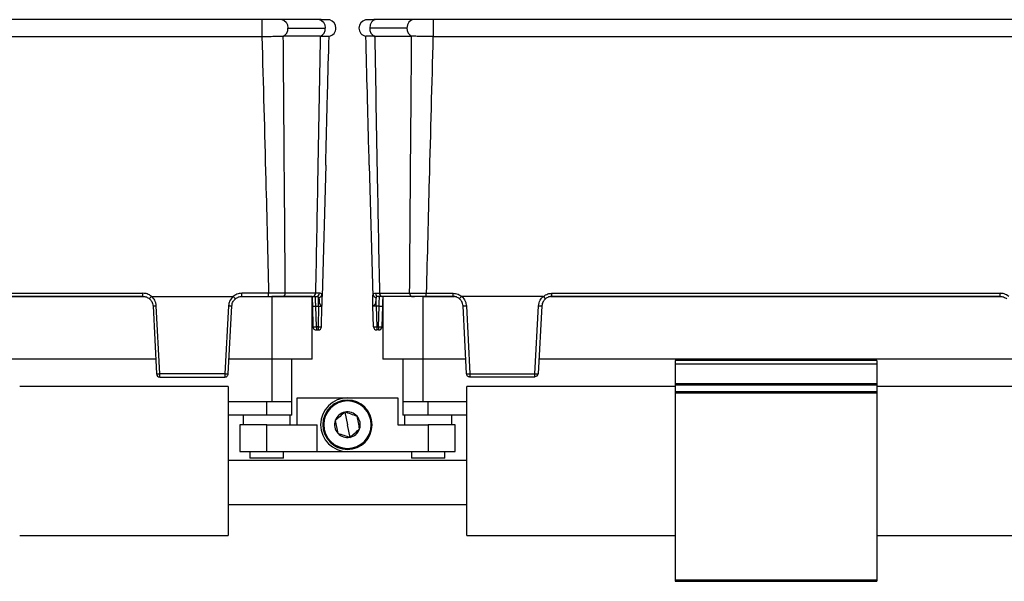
# Model space of a CAD drawing. Header units: millimetres. Extents: x -724 to 2929, y 427 to 799.
# Tile 48 of 51: x 2378 to 2525, y 596 to 680. Entities that reach past the tile are written whole.
import ezdxf

# ---------------------------------------------------------------- set-up
doc = ezdxf.new("R2010")
doc.units = ezdxf.units.MM

# ---------------------------------------------------------------- blocks, each defined once
blk = doc.blocks.new('Drawing View6')
at = {"color": 7, "linetype": 'Continuous', "lineweight": 25}
for p, q in [((-130.51, 0), (-232.52, 0)), ((-130.51, 0), (-130.51, -2.49)), ((-121.96, 0), (-127.5, 0)), ((-108.02, 0), (-113.56, 0)), ((-105.02, 0), (-105.02, -2.49)), ((-3.01, 0), (-105.02, 0)), ((-126.62, -1.25), (-121.08, -1.25)), ((-108.91, -1.25), (-114.45, -1.25)), ((-232.52, -2.49), (-130.51, -2.49)), ((-127.35, -2.48), (-127.3, -2.48)), ((-121.81, -2.48), (-127.3, -2.48)), ((-113.71, -2.48), (-108.22, -2.48)), ((-108.18, -2.48), (-108.22, -2.48)), ((-105.02, -2.49), (-3.01, -2.49)), ((-121, -21.65), (-121.51, -41.18)), ((-114.52, -21.65), (-114.01, -41.18)), ((-214.85, -40.72), (-148.17, -40.72)), ((-148.17, -41.18), (-148.17, -40.72)), ((-129.48, -40.72), (-133.46, -40.72)), ((-133.46, -41.18), (-133.46, -40.72)), ((-129.48, -41.18), (-129.48, -40.72)), ((-122.52, -40.71), (-127.01, -40.71)), ((-121.94, -40.71), (-122.52, -40.71)), ((-113.59, -40.71), (-113, -40.71)), ((-113, -40.71), (-108.51, -40.71)), ((-106.04, -40.72), (-102.06, -40.72)), ((-106.04, -41.18), (-106.04, -40.72)), ((-102.06, -41.18), (-102.06, -40.72)), ((-87.35, -40.72), (-20.67, -40.72)), ((-87.35, -41.18), (-87.35, -40.72)), ((-20.67, -41.18), (-20.67, -40.72)), ((-215.08, -41.22), (-147.94, -41.22)), ((-148.17, -41.18), (-214.85, -41.18)), ((-146.88, -41.18), (-134.75, -41.18)), ((-133.69, -41.22), (-129.01, -41.22)), ((-133.46, -41.18), (-129.48, -41.18)), ((-129.01, -41.22), (-129.01, -50.52)), ((-123.01, -41.22), (-129.01, -41.22)), ((-127.36, -41.18), (-127.72, -41.18)), ((-127.36, -41.18), (-122.87, -41.18)), ((-123.01, -50.52), (-123.01, -41.22)), ((-122.52, -41.23), (-122.52, -41.18)), ((-122.05, -42.65), (-122.05, -41.34)), ((-121.52, -41.35), (-121.51, -41.18)), ((-121.52, -41.64), (-121.52, -41.35)), ((-114.01, -41.35), (-114.01, -41.18)), ((-114, -41.64), (-114.01, -41.35)), ((-113.47, -42.65), (-113.47, -41.34)), ((-113, -41.23), (-113, -41.18)), ((-108.17, -41.18), (-112.65, -41.18)), ((-112.51, -41.22), (-112.51, -50.52)), ((-106.51, -41.22), (-112.51, -41.22)), ((-108.17, -41.18), (-107.81, -41.18)), ((-106.51, -50.52), (-106.51, -41.22)), ((-106.51, -41.22), (-101.83, -41.22)), ((-102.06, -41.18), (-106.04, -41.18)), ((-88.64, -41.18), (-100.77, -41.18)), ((-87.58, -41.22), (-20.44, -41.22)), ((-20.67, -41.18), (-87.35, -41.18)), ((-146.68, -42.61), (-146.15, -52.71)), ((-145.66, -52.7), (-146.19, -42.59)), ((-135.45, -42.59), (-135.98, -52.7)), ((-135.49, -52.71), (-134.96, -42.61)), ((-122.97, -42.65), (-122.89, -45.7)), ((-122.47, -42.65), (-122.05, -42.65)), ((-122.39, -45.7), (-122.47, -42.65)), ((-122.05, -42.65), (-122.13, -45.7)), ((-121.63, -45.7), (-121.55, -42.65)), ((-113.89, -45.7), (-113.97, -42.65)), ((-113.05, -42.65), (-113.47, -42.65)), ((-113.47, -42.65), (-113.39, -45.7)), ((-113.13, -45.7), (-113.05, -42.65)), ((-112.55, -42.65), (-112.63, -45.7)), ((-100.04, -52.71), (-100.57, -42.61)), ((-100.08, -42.59), (-99.55, -52.7)), ((-89.87, -52.7), (-89.34, -42.59)), ((-88.85, -42.61), (-89.38, -52.71)), ((-122.13, -45.7), (-122.39, -45.7)), ((-122.39, -45.7), (-122.39, -46.18)), ((-122.39, -46.18), (-122.13, -46.18)), ((-122.13, -45.7), (-122.13, -46.18)), ((-113.39, -45.7), (-113.13, -45.7)), ((-113.39, -45.7), (-113.39, -46.18)), ((-113.13, -46.18), (-113.39, -46.18)), ((-113.13, -45.7), (-113.13, -46.18)), ((-146.26, -50.52), (-216.76, -50.52)), ((-129.01, -50.52), (-135.37, -50.52)), ((-123.01, -50.52), (-129.01, -50.52)), ((-129.01, -50.52), (-129.01, -56.88)), ((-126.01, -56.88), (-126.01, -50.52)), ((-106.51, -50.52), (-112.51, -50.52)), ((-109.51, -50.52), (-109.51, -56.88)), ((-100.15, -50.52), (-106.51, -50.52)), ((-106.51, -56.88), (-106.51, -50.52)), ((-18.76, -50.52), (-89.26, -50.52)), ((-39.01, -50.74), (-69.01, -50.74)), ((-69.01, -50.74), (-69.01, -51.24)), ((-69.01, -51.24), (-39.01, -51.24)), ((-69.01, -51.24), (-69.01, -54.14)), ((-39.01, -50.74), (-39.01, -51.24)), ((-39.01, -51.24), (-39.01, -54.14)), ((-135.98, -52.7), (-145.66, -52.7)), ((-99.55, -52.7), (-89.87, -52.7)), ((-145.66, -53.18), (-135.99, -53.18)), ((-89.87, -53.18), (-99.54, -53.18)), ((-69.01, -54.14), (-69.01, -54.35)), ((-69.01, -54.14), (-39.01, -54.14)), ((-39.01, -54.14), (-39.01, -54.35)), ((-135.51, -54.58), (-166.51, -54.58)), ((-135.51, -54.58), (-135.51, -76.78)), ((-100.01, -76.78), (-100.01, -54.58)), ((-69.01, -54.58), (-100.01, -54.58)), ((-69.01, -54.35), (-39.01, -54.35)), ((-69.01, -54.35), (-69.01, -55.32)), ((-69.01, -55.32), (-39.01, -55.32)), ((-69.01, -55.32), (-69.01, -55.53)), ((-69.01, -55.53), (-39.01, -55.53)), ((-69.01, -55.53), (-69.01, -83.38)), ((-39.01, -54.35), (-39.01, -55.32)), ((-8.01, -54.58), (-39.01, -54.58)), ((-39.01, -55.32), (-39.01, -55.53)), ((-39.01, -55.53), (-39.01, -83.38)), ((-129.01, -56.88), (-135.51, -56.88)), ((-129.76, -58.88), (-129.76, -56.88)), ((-126.01, -56.88), (-129.01, -56.88)), ((-126.01, -58.88), (-126.01, -56.88)), ((-125.26, -60.28), (-125.26, -56.28)), ((-125.26, -56.28), (-117.76, -56.28)), ((-118.48, -56.69), (-118.46, -56.82)), ((-117.76, -56.28), (-110.26, -56.28)), ((-110.26, -56.28), (-110.26, -60.28)), ((-109.51, -56.88), (-109.51, -58.88)), ((-106.51, -56.88), (-109.51, -56.88)), ((-100.01, -56.88), (-106.51, -56.88)), ((-105.76, -58.88), (-105.76, -56.88)), ((-118.14, -58.41), (-117.76, -60.28)), ((-129.76, -58.88), (-135.51, -58.88)), ((-133.26, -58.88), (-133.26, -60.28)), ((-126.01, -58.88), (-129.76, -58.88)), ((-126.26, -60.28), (-126.26, -58.88)), ((-105.76, -58.88), (-109.51, -58.88)), ((-109.26, -58.88), (-109.26, -60.28)), ((-100.01, -58.88), (-105.76, -58.88)), ((-102.26, -60.28), (-102.26, -58.88)), ((-133.76, -60.28), (-133.76, -64.28)), ((-129.76, -60.28), (-133.76, -60.28)), ((-129.76, -64.28), (-129.76, -60.28)), ((-129.76, -60.28), (-122.26, -60.28)), ((-122.26, -64.28), (-122.26, -60.28)), ((-117.38, -62.16), (-117.76, -60.28)), ((-110.26, -60.28), (-105.76, -60.28)), ((-105.76, -60.28), (-105.76, -64.28)), ((-101.76, -60.28), (-105.76, -60.28)), ((-101.76, -64.28), (-101.76, -60.28)), ((-133.76, -64.28), (-129.76, -64.28)), ((-132.26, -64.28), (-132.26, -65.28)), ((-129.76, -64.28), (-122.26, -64.28)), ((-127.26, -65.28), (-127.26, -64.28)), ((-122.26, -64.28), (-117.76, -64.28)), ((-117.76, -64.28), (-105.76, -64.28)), ((-117.04, -63.88), (-117.06, -63.75)), ((-108.26, -64.28), (-108.26, -65.28)), ((-105.76, -64.28), (-101.76, -64.28)), ((-103.26, -65.28), (-103.26, -64.28)), ((-100.01, -65.63), (-135.51, -65.63)), ((-127.26, -65.28), (-132.26, -65.28)), ((-103.26, -65.28), (-108.26, -65.28)), ((-135.51, -72.13), (-100.01, -72.13)), ((-166.51, -76.78), (-135.51, -76.78)), ((-100.01, -76.78), (-69.01, -76.78)), ((-39.01, -76.78), (-8.01, -76.78)), ((-69.01, -83.38), (-39.01, -83.38)), ((-69.01, -83.38), (-69.01, -83.58)), ((-39.01, -83.38), (-39.01, -83.58)), ((-69.01, -83.58), (-39.01, -83.58))]:
    blk.add_line(p, q, dxfattribs=at)
at = {"color": 7, "linetype": 'Continuous', "lineweight": 25, "flags": 128}
for points in [[(-127.5, 0), (-127.5, 0), (-127.16, -0.1), (-126.88, -0.37), (-126.68, -0.77), (-126.62, -1.25)], [(-121.96, 0), (-121.94, 0), (-121.61, -0.1), (-121.33, -0.38), (-121.14, -0.78), (-121.08, -1.25)], [(-113.56, 0), (-113.59, 0), (-113.92, -0.1), (-114.2, -0.38), (-114.38, -0.78), (-114.45, -1.25)], [(-108.02, 0), (-108.02, 0), (-108.36, -0.1), (-108.65, -0.37), (-108.84, -0.77), (-108.91, -1.25)]]:
    blk.add_lwpolyline(points, dxfattribs=at)
at = {"color": 7, "linetype": 'Continuous', "lineweight": 25}
for centre, radius, start, end in [((-127.82, -1.37), 1.21, 292.9478, 5.7228), ((-122.28, -1.37), 1.21, 292.9668, 5.7192), ((-120.72, -1.25), 1.25, 280.0562, 0), ((-120.72, -1.25), 1.25, 0, 75.1141), ((-114.81, -1.25), 1.25, 103.4111, 180), ((-114.81, -1.25), 1.25, 180, 259.9438), ((-113.25, -1.37), 1.21, 174.2808, 247.0332), ((-107.71, -1.37), 1.21, 174.2772, 247.0522), ((-127.44, -40.76), 0.433, 281.1269, 6.9239), ((-122.95, -40.76), 0.433, 281.1269, 6.9239), ((-122.4, -40.73), 0.46, 273.9282, 2.098), ((-122.07, -40.83), 0.512, 272.6791, 350.3267), ((-113.45, -40.83), 0.512, 189.6733, 267.3209), ((-113.13, -40.73), 0.46, 177.902, 266.0718), ((-112.57, -40.76), 0.433, 173.0761, 258.8731), ((-108.08, -40.76), 0.433, 173.0761, 258.8731), ((-146.55, -37.92), 4.69, 268.5083, 274.4927), ((-135.08, -37.92), 4.69, 265.5073, 271.4917), ((-122.72, -37.87), 4.78, 267.0055, 272.9945), ((-112.8, -37.87), 4.78, 267.0055, 272.9945), ((-100.44, -37.92), 4.69, 268.5083, 274.4927), ((-88.97, -37.92), 4.69, 265.5073, 271.4917), ((-122.64, -40.92), 4.78, 267.0055, 272.9945), ((-122.39, -45.68), 0.5, 181.5, 270), ((-121.88, -40.92), 4.78, 267.0055, 272.9945), ((-122.13, -45.68), 0.5, 270, 358.5), ((-113.64, -40.92), 4.78, 267.0055, 272.9945), ((-113.39, -45.68), 0.5, 181.5, 270), ((-112.88, -40.92), 4.78, 267.0055, 272.9945), ((-113.13, -45.68), 0.5, 270, 358.5), ((-146.02, -48.02), 4.69, 268.5083, 274.4927), ((-135.61, -48.02), 4.69, 265.5073, 271.4917), ((-135.73, -50.37), 2.36, 264.0433, 275.9567), ((-99.91, -48.02), 4.69, 268.5083, 274.4927), ((-99.79, -50.37), 2.36, 264.0433, 275.9567), ((-89.5, -48.02), 4.69, 265.5073, 271.4917), ((-145.66, -52.69), 0.49, 183, 270), ((-89.82, -52.64), 0.445, 263.4923, 350.4061), ((-117.76, -60.28), 4, 90, 270), ((-117.76, -60.28), 3.67, 101.3775, 281.3775), ((-117.76, -60.28), 3.53, 101.3775, 281.3775), ((-117.76, -60.28), 3.67, 281.3775, 101.3775), ((-117.76, -60.28), 3.53, 281.3775, 101.3775), ((-117.76, -60.28), 1.91, 101.3775, 161.3802), ((-117.76, -60.28), 1.91, 41.3775, 101.3775), ((-117.76, -60.28), 1.91, 161.3802, 221.3775), ((-117.76, -60.28), 1.91, 341.3775, 41.3775), ((-117.76, -60.28), 1.91, 281.3775, 341.3775), ((-117.76, -60.28), 1.91, 221.3775, 281.3775)]:
    blk.add_arc(centre, radius, start, end, dxfattribs=at)
for points, knots in [([(-127.5, 0), (-127.71, 0), (-128.12, 0), (-128.87, 0), (-129.67, 0), (-130.23, 0), (-130.51, 0)], [0, 0, 0, 0, 0.249446, 0.499643, 0.748648, 1, 1, 1, 1]), ([(-105.02, 0), (-105.3, 0), (-105.85, 0), (-106.66, 0), (-107.4, 0), (-107.82, 0), (-108.02, 0)], [0, 0, 0, 0, 0.251352, 0.500357, 0.750554, 1, 1, 1, 1]), ([(-120.39, -0.04), (-120.44, -0.04), (-120.52, -0.02), (-120.87, -0.01), (-121.34, 0), (-121.76, 0), (-121.97, 0)], [0, 0, 0, 0, 0.256441, 0.509026, 0.755751, 1, 1, 1, 1]), ([(-113.56, 0), (-113.76, 0), (-114.18, 0), (-114.64, -0.01), (-114.98, -0.02), (-115.06, -0.03), (-115.1, -0.03)], [0, 0, 0, 0, 0.244853, 0.491764, 0.744142, 1, 1, 1, 1]), ([(-130.49, -2.49), (-130.49, -2.49), (-130.5, -2.49), (-130.5, -2.49), (-130.51, -2.49)], [0, 0, 0, 0, 0.559994, 1, 1, 1, 1]), ([(-130.49, -2.49), (-130.02, -2.49), (-129.23, -2.48), (-128.16, -2.48), (-127.63, -2.48), (-127.35, -2.48)], [0, 0, 0, 0, 0.404901, 0.678921, 1, 1, 1, 1]), ([(-130.49, -2.49), (-130.29, -9.62), (-129.94, -22.37), (-129.62, -35.11), (-129.48, -40.72)], [0, 0, 0, 0, 0.560004, 1, 1, 1, 1]), ([(-127.01, -40.71), (-127.06, -33.57), (-127.16, -20.83), (-127.26, -8.09), (-127.3, -2.48)], [0, 0, 0, 0, 0.5600014, 1, 1, 1, 1]), ([(-121.81, -2.48), (-121.94, -9.62), (-122.17, -22.36), (-122.41, -35.1), (-122.52, -40.71)], [0, 0, 0, 0, 0.560004, 1, 1, 1, 1]), ([(-121.81, -2.48), (-121.81, -2.48), (-121.81, -2.48), (-121.81, -2.48), (-121.81, -2.48)], [0, 0, 0, 0, 0.56, 1, 1, 1, 1]), ([(-121.81, -2.48), (-121.59, -2.48), (-121.19, -2.48), (-120.65, -2.48), (-120.56, -2.48), (-120.5, -2.48)], [0, 0, 0, 0, 0.2860724, 0.5160768, 1, 1, 1, 1]), ([(-121, -21.65), (-120.91, -18.07), (-120.74, -11.68), (-120.57, -5.29), (-120.5, -2.48)], [0, 0, 0, 0, 0.5600186, 1, 1, 1, 1]), ([(-113.72, -2.48), (-114.09, -2.48), (-114.84, -2.48), (-114.96, -2.48), (-115.03, -2.48)], [0, 0, 0, 0, 0.500454, 1, 1, 1, 1]), ([(-114.52, -21.65), (-114.62, -18.07), (-114.78, -11.68), (-114.95, -5.29), (-115.03, -2.48)], [0, 0, 0, 0, 0.560019, 1, 1, 1, 1]), ([(-113.71, -2.48), (-113.71, -2.48), (-113.71, -2.48), (-113.72, -2.48), (-113.72, -2.48)], [0, 0, 0, 0, 0.56, 1, 1, 1, 1]), ([(-113.71, -2.48), (-113.58, -9.62), (-113.36, -22.36), (-113.11, -35.1), (-113, -40.71)], [0, 0, 0, 0, 0.560004, 1, 1, 1, 1]), ([(-108.51, -40.71), (-108.46, -33.57), (-108.37, -20.83), (-108.26, -8.09), (-108.22, -2.48)], [0, 0, 0, 0, 0.560001, 1, 1, 1, 1]), ([(-105.04, -2.49), (-105.57, -2.49), (-106.4, -2.49), (-107.45, -2.48), (-107.93, -2.48), (-108.18, -2.48)], [0, 0, 0, 0, 0.455145, 0.719094, 1, 1, 1, 1]), ([(-105.04, -2.49), (-105.23, -9.62), (-105.58, -22.37), (-105.9, -35.11), (-106.04, -40.72)], [0, 0, 0, 0, 0.560004, 1, 1, 1, 1]), ([(-105.04, -2.49), (-105.03, -2.49), (-105.03, -2.49), (-105.02, -2.49), (-105.02, -2.49)], [0, 0, 0, 0, 0.559994, 1, 1, 1, 1]), ([(-146.89, -41.19), (-147.11, -41.04), (-147.5, -40.77), (-147.97, -40.74), (-148.17, -40.72)], [0, 0, 0, 0, 0.560071, 1, 1, 1, 1]), ([(-133.46, -40.72), (-133.72, -40.75), (-134.19, -40.8), (-134.57, -41.07), (-134.74, -41.19)], [0, 0, 0, 0, 0.559922, 1, 1, 1, 1]), ([(-127.01, -40.71), (-127.18, -40.71), (-127.52, -40.71), (-128.14, -40.72), (-128.8, -40.72), (-129.25, -40.72), (-129.48, -40.72)], [0, 0, 0, 0, 0.250771, 0.499923, 0.749565, 1, 1, 1, 1]), ([(-121.57, -40.92), (-121.61, -40.85), (-121.68, -40.73), (-121.85, -40.72), (-121.94, -40.71)], [0, 0, 0, 0, 0.498303, 1, 1, 1, 1]), ([(-121.52, -41.35), (-121.51, -41.26), (-121.51, -41.09), (-121.55, -40.97), (-121.57, -40.92)], [0, 0, 0, 0, 0.493609, 1, 1, 1, 1]), ([(-114.01, -41.35), (-114.01, -41.26), (-114.01, -41.09), (-113.97, -40.97), (-113.95, -40.92)], [0, 0, 0, 0, 0.493609, 1, 1, 1, 1]), ([(-113.95, -40.92), (-113.92, -40.85), (-113.84, -40.73), (-113.67, -40.72), (-113.59, -40.71)], [0, 0, 0, 0, 0.498303, 1, 1, 1, 1]), ([(-108.51, -40.71), (-108.34, -40.71), (-108, -40.71), (-107.39, -40.72), (-106.73, -40.72), (-106.27, -40.72), (-106.04, -40.72)], [0, 0, 0, 0, 0.2507715, 0.4999227, 0.7495649, 1, 1, 1, 1]), ([(-102.06, -40.72), (-101.8, -40.75), (-101.33, -40.8), (-100.95, -41.07), (-100.78, -41.19)], [0, 0, 0, 0, 0.559922, 1, 1, 1, 1]), ([(-88.63, -41.19), (-88.41, -41.04), (-88.02, -40.77), (-87.56, -40.74), (-87.35, -40.72)], [0, 0, 0, 0, 0.560071, 1, 1, 1, 1]), ([(-19.39, -41.19), (-19.61, -41.04), (-20, -40.77), (-20.47, -40.74), (-20.67, -40.72)], [0, 0, 0, 0, 0.560071, 1, 1, 1, 1]), ([(-148.17, -41.18), (-148, -41.2), (-147.65, -41.23), (-147.35, -41.44), (-147.21, -41.54)], [0, 0, 0, 0, 0.489175, 1, 1, 1, 1]), ([(-147.21, -41.54), (-147.2, -41.54), (-147.2, -41.54), (-147.17, -41.51), (-147.14, -41.47), (-147.08, -41.41), (-147, -41.31), (-146.92, -41.23), (-146.89, -41.19)], [0, 0, 0, 0, 0.139541, 0.281229, 0.42135, 0.556376, 0.799485, 1, 1, 1, 1]), ([(-147.21, -41.54), (-147.08, -41.67), (-146.88, -41.87), (-146.72, -42.25), (-146.69, -42.48), (-146.68, -42.61)], [0, 0, 0, 0, 0.429917, 0.697669, 1, 1, 1, 1]), ([(-146.88, -41.18), (-146.88, -41.18), (-146.89, -41.18), (-146.89, -41.19), (-146.89, -41.19), (-146.89, -41.19)], [0, 0, 0, 0, 0.5592574, 0.7787404, 1, 1, 1, 1]), ([(-146.19, -42.59), (-146.24, -42.29), (-146.33, -41.75), (-146.71, -41.36), (-146.88, -41.18)], [0, 0, 0, 0, 0.560027, 1, 1, 1, 1]), ([(-134.75, -41.18), (-134.96, -41.41), (-135.33, -41.82), (-135.41, -42.36), (-135.45, -42.59)], [0, 0, 0, 0, 0.559975, 1, 1, 1, 1]), ([(-134.96, -42.61), (-134.94, -42.48), (-134.91, -42.25), (-134.75, -41.87), (-134.55, -41.67), (-134.43, -41.54)], [0, 0, 0, 0, 0.302331, 0.570083, 1, 1, 1, 1]), ([(-134.74, -41.19), (-134.74, -41.19), (-134.74, -41.19), (-134.75, -41.18), (-134.75, -41.18), (-134.75, -41.18)], [0, 0, 0, 0, 0.279345, 0.559313, 1, 1, 1, 1]), ([(-134.43, -41.54), (-134.43, -41.54), (-134.43, -41.54), (-134.46, -41.51), (-134.49, -41.47), (-134.55, -41.41), (-134.64, -41.31), (-134.71, -41.23), (-134.74, -41.19)], [0, 0, 0, 0, 0.139837, 0.281809, 0.422153, 0.557296, 0.800225, 1, 1, 1, 1]), ([(-134.43, -41.54), (-134.28, -41.44), (-133.99, -41.23), (-133.63, -41.2), (-133.46, -41.18)], [0, 0, 0, 0, 0.510825, 1, 1, 1, 1]), ([(-129.48, -41.18), (-129.04, -41.18), (-128.24, -41.18), (-127.63, -41.18), (-127.36, -41.18)], [0, 0, 0, 0, 0.558912, 1, 1, 1, 1]), ([(-123.01, -41.18), (-123.01, -41.21), (-123.01, -41.35), (-122.99, -41.82), (-122.98, -42.34), (-122.97, -42.65)], [0, 0, 0, 0, 0.0731303, 0.4400356, 1, 1, 1, 1]), ([(-122.87, -41.18), (-122.76, -41.18), (-122.57, -41.18), (-122.43, -41.18), (-122.36, -41.18)], [0, 0, 0, 0, 0.559707, 1, 1, 1, 1]), ([(-122.47, -42.65), (-122.48, -42.53), (-122.49, -42.31), (-122.5, -41.95), (-122.51, -41.56), (-122.52, -41.38), (-122.52, -41.29)], [0, 0, 0, 0, 0.202483, 0.380438, 0.661683, 1, 1, 1, 1]), ([(-122.36, -41.18), (-122.29, -41.19), (-122.15, -41.2), (-122.08, -41.29), (-122.05, -41.34)], [0, 0, 0, 0, 0.507374, 1, 1, 1, 1]), ([(-122.05, -41.34), (-122.02, -41.41), (-121.97, -41.55), (-121.97, -41.87), (-121.95, -42.15), (-121.87, -42.35), (-121.83, -42.41), (-121.8, -42.44)], [0, 0, 0, 0, 0.277538, 0.553015, 0.833899, 0.910241, 1, 1, 1, 1]), ([(-121.8, -42.44), (-121.76, -42.48), (-121.68, -42.55), (-121.57, -42.6), (-121.56, -42.63), (-121.55, -42.65)], [0, 0, 0, 0, 0.347408, 0.630941, 1, 1, 1, 1]), ([(-121.55, -42.65), (-121.54, -42.37), (-121.53, -42.01), (-121.52, -41.71), (-121.52, -41.64)], [0, 0, 0, 0, 0.741632, 1, 1, 1, 1]), ([(-113.97, -42.65), (-113.98, -42.37), (-113.99, -42.01), (-114, -41.71), (-114, -41.64)], [0, 0, 0, 0, 0.741632, 1, 1, 1, 1]), ([(-113.47, -41.34), (-113.5, -41.41), (-113.55, -41.55), (-113.55, -41.87), (-113.58, -42.15), (-113.65, -42.35), (-113.73, -42.47), (-113.85, -42.54), (-113.95, -42.6), (-113.97, -42.63), (-113.97, -42.65)], [0, 0, 0, 0, 0.199132, 0.396786, 0.598319, 0.653095, 0.717496, 0.81564, 0.895739, 1, 1, 1, 1]), ([(-113.16, -41.18), (-113.23, -41.19), (-113.37, -41.2), (-113.44, -41.29), (-113.47, -41.34)], [0, 0, 0, 0, 0.507374, 1, 1, 1, 1]), ([(-112.65, -41.18), (-112.76, -41.18), (-112.95, -41.18), (-113.1, -41.18), (-113.16, -41.18)], [0, 0, 0, 0, 0.5597072, 1, 1, 1, 1]), ([(-113.05, -42.65), (-113.05, -42.53), (-113.04, -42.31), (-113.03, -41.94), (-113.01, -41.57), (-113, -41.29), (-113, -41.25), (-113, -41.23)], [0, 0, 0, 0, 0.173106, 0.325249, 0.565721, 0.854963, 1, 1, 1, 1]), ([(-112.51, -41.18), (-112.51, -41.21), (-112.52, -41.35), (-112.53, -41.82), (-112.54, -42.34), (-112.55, -42.65)], [0, 0, 0, 0, 0.07313, 0.440036, 1, 1, 1, 1]), ([(-106.04, -41.18), (-106.49, -41.18), (-107.28, -41.18), (-107.9, -41.18), (-108.17, -41.18)], [0, 0, 0, 0, 0.558912, 1, 1, 1, 1]), ([(-101.1, -41.54), (-101.24, -41.44), (-101.54, -41.23), (-101.89, -41.2), (-102.06, -41.18)], [0, 0, 0, 0, 0.510825, 1, 1, 1, 1]), ([(-101.1, -41.54), (-101.09, -41.54), (-101.09, -41.54), (-101.06, -41.51), (-101.03, -41.47), (-100.97, -41.41), (-100.89, -41.31), (-100.81, -41.23), (-100.78, -41.19)], [0, 0, 0, 0, 0.139541, 0.281229, 0.42135, 0.556376, 0.799485, 1, 1, 1, 1]), ([(-100.57, -42.61), (-100.58, -42.48), (-100.61, -42.25), (-100.77, -41.87), (-100.97, -41.67), (-101.1, -41.54)], [0, 0, 0, 0, 0.302331, 0.570083, 1, 1, 1, 1]), ([(-100.78, -41.19), (-100.78, -41.19), (-100.78, -41.19), (-100.78, -41.18), (-100.77, -41.18), (-100.77, -41.18)], [0, 0, 0, 0, 0.279345, 0.559313, 1, 1, 1, 1]), ([(-100.77, -41.18), (-100.56, -41.41), (-100.19, -41.82), (-100.11, -42.36), (-100.08, -42.59)], [0, 0, 0, 0, 0.559975, 1, 1, 1, 1]), ([(-89.34, -42.59), (-89.28, -42.29), (-89.19, -41.75), (-88.81, -41.36), (-88.64, -41.18)], [0, 0, 0, 0, 0.560027, 1, 1, 1, 1]), ([(-88.32, -41.54), (-88.44, -41.67), (-88.64, -41.87), (-88.8, -42.25), (-88.83, -42.48), (-88.85, -42.61)], [0, 0, 0, 0, 0.429917, 0.697669, 1, 1, 1, 1]), ([(-88.64, -41.18), (-88.64, -41.18), (-88.64, -41.18), (-88.63, -41.19), (-88.63, -41.19), (-88.63, -41.19)], [0, 0, 0, 0, 0.559257, 0.77874, 1, 1, 1, 1]), ([(-88.32, -41.54), (-88.32, -41.54), (-88.32, -41.54), (-88.35, -41.51), (-88.38, -41.47), (-88.44, -41.41), (-88.53, -41.31), (-88.6, -41.23), (-88.63, -41.19)], [0, 0, 0, 0, 0.139837, 0.281809, 0.422153, 0.557296, 0.800225, 1, 1, 1, 1]), ([(-87.35, -41.18), (-87.52, -41.2), (-87.88, -41.23), (-88.17, -41.44), (-88.32, -41.54)], [0, 0, 0, 0, 0.489175, 1, 1, 1, 1]), ([(-20.67, -41.18), (-20.5, -41.2), (-20.15, -41.23), (-19.85, -41.44), (-19.71, -41.54)], [0, 0, 0, 0, 0.489175, 1, 1, 1, 1]), ([(-122.05, -42.65), (-122.01, -42.64), (-121.95, -42.64), (-121.82, -42.63), (-121.69, -42.63), (-121.6, -42.63), (-121.56, -42.64), (-121.55, -42.64), (-121.55, -42.65)], [0, 0, 0, 0, 0.130726, 0.257768, 0.5000002, 0.7422598, 0.8692948, 1, 1, 1, 1]), ([(-113.47, -42.65), (-113.51, -42.64), (-113.58, -42.64), (-113.7, -42.63), (-113.84, -42.63), (-113.93, -42.63), (-113.97, -42.64), (-113.97, -42.64), (-113.97, -42.65)], [0, 0, 0, 0, 0.130705, 0.25774, 0.5, 0.742232, 0.869274, 1, 1, 1, 1]), ([(-146.15, -52.71), (-146.15, -52.71), (-146.15, -52.71), (-146.15, -52.72), (-146.15, -52.72), (-146.15, -52.72), (-146.15, -52.72)], [0, 0, 0, 0, 0.270759, 0.562561, 0.789542, 1, 1, 1, 1]), ([(-135.98, -52.71), (-135.98, -52.76), (-135.98, -52.87), (-135.98, -52.99), (-135.98, -53.08), (-135.98, -53.14), (-135.98, -53.18), (-135.99, -53.18), (-135.99, -53.18)], [0, 0, 0, 0, 0.19781, 0.429961, 0.559488, 0.697674, 0.844514, 1, 1, 1, 1]), ([(-135.99, -53.18), (-135.95, -53.18), (-135.87, -53.18), (-135.75, -53.13), (-135.63, -53.05), (-135.52, -52.9), (-135.5, -52.77), (-135.49, -52.71)], [0, 0, 0, 0, 0.15539, 0.290783, 0.500796, 0.757678, 1, 1, 1, 1]), ([(-135.98, -52.7), (-135.98, -52.7), (-135.98, -52.7), (-135.98, -52.71), (-135.98, -52.71)], [0, 0, 0, 0, 0.56, 1, 1, 1, 1]), ([(-135.49, -52.71), (-135.49, -52.71), (-135.49, -52.71), (-135.49, -52.71), (-135.49, -52.71)], [0, 0, 0, 0, 0.56, 1, 1, 1, 1]), ([(-100.04, -52.71), (-100.04, -52.71), (-100.04, -52.71), (-100.04, -52.71), (-100.04, -52.71)], [0, 0, 0, 0, 0.56, 1, 1, 1, 1]), ([(-99.54, -53.18), (-99.58, -53.18), (-99.65, -53.18), (-99.77, -53.13), (-99.9, -53.05), (-100.01, -52.9), (-100.03, -52.77), (-100.04, -52.71)], [0, 0, 0, 0, 0.1553647, 0.2907494, 0.5007962, 0.757657, 1, 1, 1, 1]), ([(-99.55, -52.7), (-99.55, -52.7), (-99.55, -52.7), (-99.55, -52.71), (-99.55, -52.71)], [0, 0, 0, 0, 0.56, 1, 1, 1, 1]), ([(-99.55, -52.71), (-99.55, -52.76), (-99.55, -52.87), (-99.54, -52.99), (-99.54, -53.08), (-99.54, -53.14), (-99.54, -53.18), (-99.54, -53.18), (-99.54, -53.18)], [0, 0, 0, 0, 0.19781, 0.429961, 0.559488, 0.697674, 0.844514, 1, 1, 1, 1]), ([(-89.38, -52.71), (-89.38, -52.71), (-89.38, -52.71), (-89.38, -52.72), (-89.38, -52.72), (-89.38, -52.72), (-89.38, -52.72)], [0, 0, 0, 0, 0.270759, 0.562561, 0.789542, 1, 1, 1, 1]), ([(-118.14, -58.41), (-118.38, -58.62), (-118.86, -59.04), (-119.34, -59.46), (-119.57, -59.67)], [0, 0, 0, 0, 0.500017, 1, 1, 1, 1]), ([(-116.33, -59.02), (-116.63, -58.92), (-117.23, -58.71), (-117.84, -58.51), (-118.14, -58.41)], [0, 0, 0, 0, 0.4999784, 1, 1, 1, 1]), ([(-119.57, -59.67), (-119.51, -59.99), (-119.39, -60.61), (-119.26, -61.24), (-119.2, -61.55)], [0, 0, 0, 0, 0.500016, 1, 1, 1, 1]), ([(-115.95, -60.9), (-116.01, -60.58), (-116.14, -59.96), (-116.26, -59.33), (-116.33, -59.02)], [0, 0, 0, 0, 0.499978, 1, 1, 1, 1]), ([(-117.38, -62.16), (-117.14, -61.95), (-116.67, -61.53), (-116.19, -61.11), (-115.95, -60.9)], [0, 0, 0, 0, 0.4999784, 1, 1, 1, 1]), ([(-119.2, -61.55), (-118.9, -61.65), (-118.29, -61.85), (-117.69, -62.06), (-117.38, -62.16)], [0, 0, 0, 0, 0.4999784, 1, 1, 1, 1])]:
    blk.add_open_spline(points, degree=3, knots=knots, dxfattribs=at)
for points in [[(-145.66, -53.18), (-145.66, -53.18), (-145.66, -53.16), (-145.66, -53.05), (-145.66, -52.89), (-145.66, -52.76), (-145.66, -52.7)], [(-89.87, -53.18), (-89.87, -53.18), (-89.87, -53.16), (-89.87, -53.05), (-89.87, -52.89), (-89.87, -52.76), (-89.87, -52.7)]]:
    blk.add_open_spline(points, degree=3, dxfattribs=at)

msp = doc.modelspace()

# ---------------------------------------------------------------- block references
at = {"color": 7, "linetype": 'Continuous', "lineweight": 25}
msp.add_blockref('Drawing View6', (2544.99, 680.07), dxfattribs=at)

doc.saveas('drawing.dxf')
